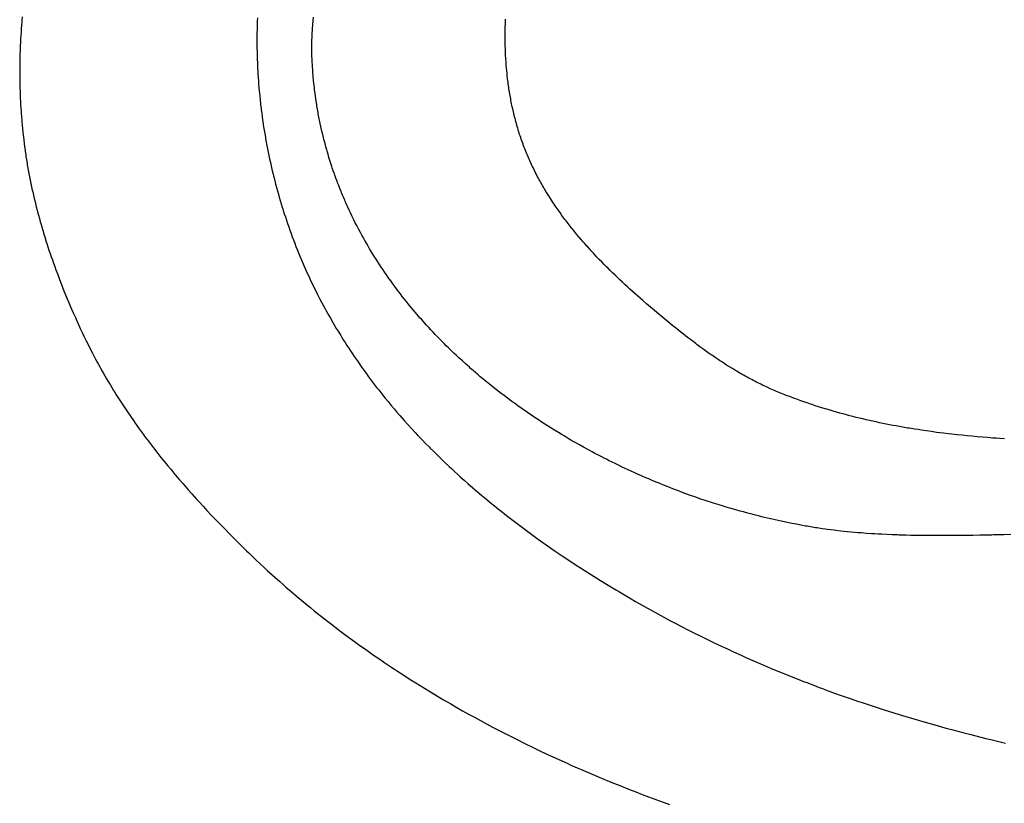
# Model space of a CAD drawing. Header units: inches. Extents: x 0 to 16, y 0 to 10.
# Tile 9 of 25: x 13.456 to 13.703, y 1.424 to 1.62. Entities that reach past the tile are written whole.
import ezdxf

# ---------------------------------------------------------------- set-up
doc = ezdxf.new("R2010")
doc.units = ezdxf.units.IN
doc.header["$LTSCALE"] = 0.935
doc.header["$MEASUREMENT"] = 0
doc.layers.get('0').update_dxf_attribs({"linetype": 'CONTINUOUS'})

msp = doc.modelspace()

# ---------------------------------------------------------------- linework, layer by layer
at = {"color": 2, "linetype": 'CONTINUOUS'}
for p, q in [((13.45685, 1.61887), (13.45679, 1.61801)), ((13.45692, 1.61972), (13.45685, 1.61887)), ((13.45696, 1.62014), (13.45692, 1.61972)), ((13.45703, 1.62099), (13.45696, 1.62014)), ((13.51592, 1.61904), (13.5159, 1.6182)), ((13.51595, 1.61989), (13.51592, 1.61904)), ((13.51598, 1.62074), (13.51595, 1.61989)), ((13.52983, 1.61875), (13.52987, 1.61918)), ((13.52987, 1.61918), (13.52995, 1.62005)), ((13.52995, 1.62005), (13.53003, 1.62092)), ((13.5781, 1.61866), (13.57812, 1.61908)), ((13.57812, 1.61908), (13.57813, 1.61951)), ((13.57813, 1.61951), (13.57815, 1.61994)), ((13.57815, 1.61994), (13.57817, 1.62037)), ((13.45667, 1.61631), (13.45663, 1.61546)), ((13.45673, 1.61716), (13.45667, 1.61631)), ((13.45679, 1.61801), (13.45673, 1.61716)), ((13.51587, 1.61693), (13.51586, 1.61608)), ((13.51589, 1.61777), (13.51587, 1.61693)), ((13.5159, 1.6182), (13.51589, 1.61777)), ((13.52967, 1.61614), (13.52969, 1.61657)), ((13.52969, 1.61657), (13.52972, 1.61701)), ((13.52972, 1.61701), (13.52974, 1.61744)), ((13.52974, 1.61744), (13.52977, 1.61788)), ((13.52977, 1.61788), (13.5298, 1.61831)), ((13.5298, 1.61831), (13.52983, 1.61875)), ((13.57806, 1.61609), (13.57807, 1.61694)), ((13.57807, 1.61694), (13.57808, 1.6178)), ((13.57808, 1.6178), (13.5781, 1.61866)), ((13.45658, 1.61461), (13.45654, 1.61375)), ((13.45663, 1.61546), (13.45658, 1.61461)), ((13.51586, 1.61608), (13.51586, 1.61523)), ((13.51586, 1.61523), (13.51586, 1.61439)), ((13.51586, 1.61439), (13.51586, 1.61396)), ((13.51586, 1.61396), (13.51587, 1.6131)), ((13.52961, 1.61396), (13.52962, 1.6144)), ((13.52961, 1.61353), (13.52961, 1.61396)), ((13.52962, 1.6144), (13.52963, 1.61483)), ((13.52963, 1.61483), (13.52964, 1.61527)), ((13.52964, 1.61527), (13.52966, 1.6157)), ((13.52966, 1.6157), (13.52967, 1.61614)), ((13.57807, 1.61523), (13.57806, 1.61609)), ((13.57807, 1.61481), (13.57807, 1.61523)), ((13.57808, 1.61438), (13.57807, 1.61481)), ((13.5781, 1.61353), (13.57808, 1.61438)), ((13.45646, 1.61162), (13.45645, 1.6112)), ((13.45649, 1.61248), (13.45646, 1.61162)), ((13.45652, 1.61333), (13.45649, 1.61248)), ((13.45654, 1.61375), (13.45652, 1.61333)), ((13.51587, 1.6131), (13.51588, 1.61225)), ((13.51588, 1.61225), (13.5159, 1.61139)), ((13.5159, 1.61139), (13.51591, 1.61096)), ((13.52961, 1.6131), (13.52961, 1.61353)), ((13.52961, 1.61266), (13.52961, 1.6131)), ((13.52962, 1.61223), (13.52961, 1.61266)), ((13.52963, 1.6118), (13.52962, 1.61223)), ((13.52964, 1.61137), (13.52963, 1.6118)), ((13.57811, 1.6131), (13.5781, 1.61353)), ((13.57812, 1.61267), (13.57811, 1.6131)), ((13.57816, 1.61182), (13.57812, 1.61267)), ((13.57818, 1.61139), (13.57816, 1.61182)), ((13.57822, 1.61054), (13.57818, 1.61139)), ((13.45642, 1.6095), (13.4564, 1.60865)), ((13.45643, 1.61035), (13.45642, 1.6095)), ((13.45644, 1.61077), (13.45643, 1.61035)), ((13.45645, 1.6112), (13.45644, 1.61077)), ((13.51591, 1.61096), (13.51594, 1.61011)), ((13.51594, 1.61011), (13.51596, 1.60968)), ((13.51596, 1.60968), (13.51599, 1.60882)), ((13.52965, 1.61093), (13.52964, 1.61137)), ((13.52967, 1.6105), (13.52965, 1.61093)), ((13.52969, 1.61008), (13.52967, 1.6105)), ((13.52971, 1.60967), (13.52969, 1.61008)), ((13.52976, 1.60883), (13.52971, 1.60967)), ((13.57828, 1.60969), (13.57822, 1.61054)), ((13.57831, 1.60927), (13.57828, 1.60969)), ((13.57834, 1.60885), (13.57831, 1.60927)), ((13.4564, 1.60865), (13.4564, 1.6078)), ((13.4564, 1.6078), (13.4564, 1.60737)), ((13.4564, 1.60737), (13.4564, 1.60695)), ((13.4564, 1.60695), (13.4564, 1.60652)), ((13.4564, 1.60652), (13.4564, 1.6061)), ((13.51599, 1.60882), (13.51601, 1.60839)), ((13.51601, 1.60839), (13.51603, 1.60796)), ((13.51603, 1.60796), (13.51606, 1.60754)), ((13.51606, 1.60754), (13.51608, 1.60711)), ((13.51608, 1.60711), (13.5161, 1.60668)), ((13.5161, 1.60668), (13.51616, 1.60582)), ((13.52978, 1.60842), (13.52976, 1.60883)), ((13.52984, 1.60759), (13.52978, 1.60842)), ((13.5299, 1.60676), (13.52984, 1.60759)), ((13.52994, 1.60635), (13.5299, 1.60676)), ((13.57841, 1.608), (13.57834, 1.60885)), ((13.57845, 1.60758), (13.57841, 1.608)), ((13.57854, 1.60673), (13.57845, 1.60758)), ((13.57858, 1.60631), (13.57854, 1.60673)), ((13.4564, 1.6061), (13.45641, 1.60525)), ((13.45641, 1.60525), (13.45642, 1.6044)), ((13.45642, 1.6044), (13.45643, 1.60398)), ((13.45643, 1.60398), (13.45645, 1.60313)), ((13.51616, 1.60582), (13.51622, 1.60496)), ((13.51622, 1.60496), (13.51628, 1.60411)), ((13.51628, 1.60411), (13.51635, 1.60325)), ((13.52997, 1.60594), (13.52994, 1.60635)), ((13.53005, 1.60512), (13.52997, 1.60594)), ((13.53013, 1.6043), (13.53005, 1.60512)), ((13.53018, 1.60389), (13.53013, 1.6043)), ((13.57868, 1.60547), (13.57858, 1.60631)), ((13.57873, 1.60505), (13.57868, 1.60547)), ((13.57879, 1.60463), (13.57873, 1.60505)), ((13.57884, 1.60421), (13.57879, 1.60463)), ((13.57896, 1.60337), (13.57884, 1.60421)), ((13.45645, 1.60313), (13.45648, 1.60229)), ((13.45648, 1.60229), (13.45651, 1.60144)), ((13.51635, 1.60325), (13.51643, 1.60239)), ((13.51643, 1.60239), (13.51647, 1.60197)), ((13.51647, 1.60197), (13.51655, 1.60111)), ((13.53027, 1.60307), (13.53018, 1.60389)), ((13.53032, 1.60267), (13.53027, 1.60307)), ((13.53042, 1.60185), (13.53032, 1.60267)), ((13.53053, 1.60105), (13.53042, 1.60185)), ((13.57902, 1.60295), (13.57896, 1.60337)), ((13.57909, 1.60254), (13.57902, 1.60295)), ((13.57916, 1.60212), (13.57909, 1.60254)), ((13.57923, 1.6017), (13.57916, 1.60212)), ((13.57937, 1.60087), (13.57923, 1.6017)), ((13.45651, 1.60144), (13.45655, 1.6006)), ((13.45655, 1.6006), (13.45659, 1.59975)), ((13.45659, 1.59975), (13.45663, 1.59891)), ((13.51655, 1.60111), (13.51664, 1.60025)), ((13.51664, 1.60025), (13.51669, 1.59983)), ((13.51669, 1.59983), (13.51673, 1.5994)), ((13.51673, 1.5994), (13.51678, 1.59897)), ((13.53059, 1.60064), (13.53053, 1.60105)), ((13.53071, 1.59984), (13.53059, 1.60064)), ((13.53083, 1.59903), (13.53071, 1.59984)), ((13.57945, 1.60046), (13.57937, 1.60087)), ((13.57952, 1.60005), (13.57945, 1.60046)), ((13.57961, 1.59963), (13.57952, 1.60005)), ((13.57969, 1.59922), (13.57961, 1.59963)), ((13.57977, 1.59881), (13.57969, 1.59922)), ((13.45663, 1.59891), (13.45668, 1.59807)), ((13.45668, 1.59807), (13.45674, 1.59723)), ((13.45674, 1.59723), (13.45677, 1.59681)), ((13.45677, 1.59681), (13.45683, 1.59597)), ((13.51678, 1.59897), (13.51689, 1.59811)), ((13.51689, 1.59811), (13.51694, 1.59769)), ((13.51694, 1.59769), (13.51705, 1.59683)), ((13.51705, 1.59683), (13.51716, 1.59598)), ((13.5309, 1.59863), (13.53083, 1.59903)), ((13.53103, 1.59783), (13.5309, 1.59863)), ((13.53117, 1.59704), (13.53103, 1.59783)), ((13.53124, 1.59664), (13.53117, 1.59704)), ((13.53132, 1.59624), (13.53124, 1.59664)), ((13.57986, 1.5984), (13.57977, 1.59881)), ((13.58004, 1.59758), (13.57986, 1.5984)), ((13.58023, 1.59676), (13.58004, 1.59758)), ((13.58033, 1.59636), (13.58023, 1.59676)), ((13.45683, 1.59597), (13.4569, 1.59513)), ((13.4569, 1.59513), (13.45694, 1.59471)), ((13.45694, 1.59471), (13.45701, 1.59387)), ((13.51716, 1.59598), (13.51728, 1.59512)), ((13.51728, 1.59512), (13.51735, 1.5947)), ((13.51735, 1.5947), (13.51754, 1.59342)), ((13.53147, 1.59545), (13.53132, 1.59624)), ((13.53155, 1.59506), (13.53147, 1.59545)), ((13.53171, 1.59427), (13.53155, 1.59506)), ((13.53188, 1.59349), (13.53171, 1.59427)), ((13.58043, 1.59595), (13.58033, 1.59636)), ((13.58054, 1.59554), (13.58043, 1.59595)), ((13.58064, 1.59514), (13.58054, 1.59554)), ((13.58075, 1.59474), (13.58064, 1.59514)), ((13.58097, 1.59393), (13.58075, 1.59474)), ((13.45701, 1.59387), (13.45709, 1.59304)), ((13.45709, 1.59304), (13.45718, 1.5922)), ((13.45718, 1.5922), (13.45727, 1.59137)), ((13.51754, 1.59342), (13.51768, 1.59257)), ((13.51768, 1.59257), (13.51782, 1.59172)), ((13.51782, 1.59172), (13.51796, 1.59087)), ((13.53197, 1.59309), (13.53188, 1.59349)), ((13.53215, 1.59231), (13.53197, 1.59309)), ((13.53233, 1.59153), (13.53215, 1.59231)), ((13.58109, 1.59353), (13.58097, 1.59393)), ((13.58121, 1.59313), (13.58109, 1.59353)), ((13.58133, 1.59273), (13.58121, 1.59313)), ((13.58145, 1.59233), (13.58133, 1.59273)), ((13.58157, 1.59193), (13.58145, 1.59233)), ((13.5817, 1.59154), (13.58157, 1.59193)), ((13.45727, 1.59137), (13.45731, 1.59095)), ((13.45731, 1.59095), (13.45741, 1.59012)), ((13.45741, 1.59012), (13.45751, 1.58929)), ((13.45751, 1.58929), (13.45762, 1.58846)), ((13.51796, 1.59087), (13.51804, 1.59044)), ((13.51804, 1.59044), (13.51819, 1.5896)), ((13.51819, 1.5896), (13.51827, 1.58917)), ((13.51827, 1.58917), (13.51843, 1.58832)), ((13.53252, 1.59076), (13.53233, 1.59153)), ((13.53272, 1.58998), (13.53252, 1.59076)), ((13.53292, 1.58921), (13.53272, 1.58998)), ((13.53313, 1.58845), (13.53292, 1.58921)), ((13.58183, 1.59113), (13.5817, 1.59154)), ((13.58197, 1.59072), (13.58183, 1.59113)), ((13.58211, 1.59031), (13.58197, 1.59072)), ((13.58225, 1.5899), (13.58211, 1.59031)), ((13.5824, 1.5895), (13.58225, 1.5899)), ((13.58255, 1.5891), (13.5824, 1.5895)), ((13.45762, 1.58846), (13.45773, 1.58764)), ((13.45773, 1.58764), (13.45779, 1.58723)), ((13.45779, 1.58723), (13.45791, 1.58639)), ((13.51843, 1.58832), (13.51851, 1.5879)), ((13.51851, 1.5879), (13.51868, 1.58706)), ((13.51868, 1.58706), (13.51886, 1.58621)), ((13.53334, 1.58768), (13.53313, 1.58845)), ((13.53345, 1.5873), (13.53334, 1.58768)), ((13.53367, 1.58654), (13.53345, 1.5873)), ((13.5827, 1.58869), (13.58255, 1.5891)), ((13.58285, 1.58829), (13.5827, 1.58869)), ((13.583, 1.58789), (13.58285, 1.58829)), ((13.58316, 1.5875), (13.583, 1.58789)), ((13.58332, 1.5871), (13.58316, 1.5875)), ((13.58348, 1.5867), (13.58332, 1.5871)), ((13.58365, 1.58631), (13.58348, 1.5867)), ((13.45791, 1.58639), (13.45797, 1.58597)), ((13.45797, 1.58597), (13.45811, 1.58513)), ((13.45811, 1.58513), (13.45824, 1.58429)), ((13.45824, 1.58429), (13.45831, 1.58387)), ((13.51886, 1.58621), (13.51904, 1.58537)), ((13.51904, 1.58537), (13.51922, 1.58453)), ((13.51922, 1.58453), (13.51941, 1.58368)), ((13.5339, 1.58578), (13.53367, 1.58654)), ((13.53414, 1.58502), (13.5339, 1.58578)), ((13.53437, 1.58427), (13.53414, 1.58502)), ((13.53462, 1.58352), (13.53437, 1.58427)), ((13.58382, 1.58592), (13.58365, 1.58631)), ((13.58399, 1.58553), (13.58382, 1.58592)), ((13.58416, 1.58514), (13.58399, 1.58553)), ((13.58433, 1.58475), (13.58416, 1.58514)), ((13.58469, 1.58398), (13.58433, 1.58475)), ((13.45831, 1.58387), (13.45839, 1.58345)), ((13.45839, 1.58345), (13.45854, 1.58261)), ((13.45854, 1.58261), (13.45861, 1.58219)), ((13.45861, 1.58219), (13.45869, 1.58177)), ((13.45869, 1.58177), (13.45885, 1.58093)), ((13.51941, 1.58368), (13.5196, 1.58285)), ((13.5196, 1.58285), (13.5197, 1.58243)), ((13.5197, 1.58243), (13.51991, 1.58159)), ((13.53475, 1.58314), (13.53462, 1.58352)), ((13.535, 1.58239), (13.53475, 1.58314)), ((13.53526, 1.58165), (13.535, 1.58239)), ((13.58487, 1.58359), (13.58469, 1.58398)), ((13.58506, 1.58321), (13.58487, 1.58359)), ((13.58543, 1.58245), (13.58506, 1.58321)), ((13.58562, 1.58207), (13.58543, 1.58245)), ((13.58582, 1.58169), (13.58562, 1.58207)), ((13.45885, 1.58093), (13.45902, 1.58009)), ((13.45902, 1.58009), (13.45911, 1.57967)), ((13.45911, 1.57967), (13.45928, 1.57883)), ((13.51991, 1.58159), (13.52001, 1.58117)), ((13.52001, 1.58117), (13.52022, 1.58033)), ((13.52022, 1.58033), (13.52032, 1.57992)), ((13.52032, 1.57992), (13.52054, 1.57908)), ((13.53539, 1.58128), (13.53526, 1.58165)), ((13.53566, 1.58054), (13.53539, 1.58128)), ((13.53593, 1.5798), (13.53566, 1.58054)), ((13.53607, 1.57943), (13.53593, 1.5798)), ((13.53636, 1.5787), (13.53607, 1.57943)), ((13.58621, 1.58094), (13.58582, 1.58169)), ((13.58641, 1.58056), (13.58621, 1.58094)), ((13.58661, 1.58019), (13.58641, 1.58056)), ((13.58681, 1.57982), (13.58661, 1.58019)), ((13.58702, 1.57945), (13.58681, 1.57982)), ((13.58723, 1.57908), (13.58702, 1.57945)), ((13.45928, 1.57883), (13.45937, 1.57841)), ((13.45937, 1.57841), (13.45955, 1.57757)), ((13.45955, 1.57757), (13.45965, 1.57715)), ((13.45965, 1.57715), (13.45984, 1.57631)), ((13.52054, 1.57908), (13.52076, 1.57825)), ((13.52076, 1.57825), (13.52099, 1.57742)), ((13.52099, 1.57742), (13.52122, 1.57659)), ((13.53664, 1.57797), (13.53636, 1.5787)), ((13.53694, 1.57724), (13.53664, 1.57797)), ((13.53708, 1.57688), (13.53694, 1.57724)), ((13.53739, 1.57615), (13.53708, 1.57688)), ((13.58744, 1.57871), (13.58723, 1.57908)), ((13.58765, 1.57834), (13.58744, 1.57871)), ((13.58787, 1.57798), (13.58765, 1.57834)), ((13.58808, 1.57761), (13.58787, 1.57798)), ((13.5883, 1.57725), (13.58808, 1.57761)), ((13.58852, 1.57689), (13.5883, 1.57725)), ((13.58897, 1.57617), (13.58852, 1.57689)), ((13.45984, 1.57631), (13.46004, 1.57547)), ((13.46004, 1.57547), (13.46024, 1.57463)), ((13.46024, 1.57463), (13.46056, 1.57337)), ((13.52122, 1.57659), (13.52146, 1.57577)), ((13.52146, 1.57577), (13.5217, 1.57494)), ((13.5217, 1.57494), (13.52195, 1.57412)), ((13.53754, 1.57579), (13.53739, 1.57615)), ((13.53785, 1.57507), (13.53754, 1.57579)), ((13.538, 1.57471), (13.53785, 1.57507)), ((13.53816, 1.57435), (13.538, 1.57471)), ((13.58942, 1.57545), (13.58897, 1.57617)), ((13.58965, 1.57509), (13.58942, 1.57545)), ((13.59012, 1.57439), (13.58965, 1.57509)), ((13.59036, 1.57403), (13.59012, 1.57439)), ((13.46056, 1.57337), (13.46077, 1.57253)), ((13.46077, 1.57253), (13.46088, 1.57211)), ((13.46088, 1.57211), (13.46111, 1.57128)), ((13.52195, 1.57412), (13.5222, 1.5733)), ((13.5222, 1.5733), (13.52232, 1.57289)), ((13.52232, 1.57289), (13.52245, 1.57248)), ((13.52245, 1.57248), (13.52271, 1.57166)), ((13.53848, 1.57364), (13.53816, 1.57435)), ((13.53864, 1.57328), (13.53848, 1.57364)), ((13.53897, 1.57257), (13.53864, 1.57328)), ((13.5393, 1.57186), (13.53897, 1.57257)), ((13.59059, 1.57368), (13.59036, 1.57403)), ((13.59107, 1.57298), (13.59059, 1.57368)), ((13.59156, 1.57229), (13.59107, 1.57298)), ((13.59181, 1.57194), (13.59156, 1.57229)), ((13.5923, 1.57125), (13.59181, 1.57194)), ((13.46111, 1.57128), (13.46133, 1.57044)), ((13.46133, 1.57044), (13.46157, 1.56961)), ((13.46157, 1.56961), (13.46169, 1.56919)), ((13.52271, 1.57166), (13.52298, 1.57085)), ((13.52298, 1.57085), (13.52326, 1.57001)), ((13.52326, 1.57001), (13.52354, 1.56918)), ((13.53964, 1.57115), (13.5393, 1.57186)), ((13.53981, 1.5708), (13.53964, 1.57115)), ((13.54016, 1.5701), (13.53981, 1.5708)), ((13.54051, 1.5694), (13.54016, 1.5701)), ((13.59256, 1.57091), (13.5923, 1.57125)), ((13.59306, 1.57023), (13.59256, 1.57091)), ((13.59332, 1.56989), (13.59306, 1.57023)), ((13.59384, 1.56922), (13.59332, 1.56989)), ((13.46169, 1.56919), (13.46193, 1.56836)), ((13.46193, 1.56836), (13.46217, 1.56752)), ((13.46217, 1.56752), (13.46255, 1.56627)), ((13.52354, 1.56918), (13.52382, 1.56836)), ((13.52382, 1.56836), (13.52412, 1.56753)), ((13.52412, 1.56753), (13.52441, 1.56671)), ((13.54087, 1.56871), (13.54051, 1.5694)), ((13.54123, 1.56801), (13.54087, 1.56871)), ((13.54141, 1.56767), (13.54123, 1.56801)), ((13.54178, 1.56698), (13.54141, 1.56767)), ((13.54215, 1.56629), (13.54178, 1.56698)), ((13.5941, 1.56888), (13.59384, 1.56922)), ((13.59463, 1.56821), (13.5941, 1.56888)), ((13.59516, 1.56755), (13.59463, 1.56821)), ((13.5957, 1.56689), (13.59516, 1.56755)), ((13.46255, 1.56627), (13.46268, 1.56586)), ((13.46268, 1.56586), (13.46307, 1.56461)), ((13.46307, 1.56461), (13.4632, 1.5642)), ((13.52441, 1.56671), (13.52471, 1.5659)), ((13.52471, 1.5659), (13.52502, 1.56509)), ((13.52502, 1.56509), (13.52533, 1.56428)), ((13.54253, 1.56561), (13.54215, 1.56629)), ((13.54291, 1.56493), (13.54253, 1.56561)), ((13.5433, 1.56425), (13.54291, 1.56493)), ((13.59597, 1.56656), (13.5957, 1.56689)), ((13.59651, 1.56591), (13.59597, 1.56656)), ((13.59707, 1.56526), (13.59651, 1.56591)), ((13.59762, 1.56461), (13.59707, 1.56526)), ((13.59791, 1.56429), (13.59762, 1.56461)), ((13.4632, 1.5642), (13.46347, 1.56337)), ((13.46347, 1.56337), (13.46374, 1.56255)), ((13.46374, 1.56255), (13.46402, 1.56172)), ((13.52533, 1.56428), (13.52564, 1.56347)), ((13.52564, 1.56347), (13.52596, 1.56267)), ((13.52596, 1.56267), (13.52628, 1.56187)), ((13.5437, 1.56357), (13.5433, 1.56425)), ((13.54409, 1.5629), (13.5437, 1.56357)), ((13.5445, 1.56223), (13.54409, 1.5629)), ((13.5449, 1.56156), (13.5445, 1.56223)), ((13.59847, 1.56365), (13.59791, 1.56429)), ((13.59876, 1.56333), (13.59847, 1.56365)), ((13.59933, 1.5627), (13.59876, 1.56333)), ((13.59962, 1.56239), (13.59933, 1.5627)), ((13.6002, 1.56176), (13.59962, 1.56239)), ((13.46402, 1.56172), (13.4643, 1.5609)), ((13.4643, 1.5609), (13.46459, 1.56008)), ((13.46459, 1.56008), (13.46488, 1.55926)), ((13.52628, 1.56187), (13.52661, 1.56107)), ((13.52661, 1.56107), (13.52694, 1.56028)), ((13.52694, 1.56028), (13.52711, 1.55989)), ((13.52711, 1.55989), (13.52745, 1.5591)), ((13.54532, 1.5609), (13.5449, 1.56156)), ((13.54573, 1.56024), (13.54532, 1.5609)), ((13.54615, 1.55958), (13.54573, 1.56024)), ((13.54658, 1.55892), (13.54615, 1.55958)), ((13.60107, 1.56082), (13.6002, 1.56176)), ((13.60166, 1.56021), (13.60107, 1.56082)), ((13.60226, 1.55959), (13.60166, 1.56021)), ((13.60286, 1.55898), (13.60226, 1.55959)), ((13.46488, 1.55926), (13.46517, 1.55844)), ((13.46517, 1.55844), (13.46547, 1.55762)), ((13.46547, 1.55762), (13.46592, 1.5564)), ((13.52745, 1.5591), (13.52762, 1.55871)), ((13.52762, 1.55871), (13.52796, 1.55792)), ((13.52796, 1.55792), (13.52831, 1.55714)), ((13.52831, 1.55714), (13.52867, 1.55637)), ((13.54701, 1.55827), (13.54658, 1.55892)), ((13.54745, 1.55762), (13.54701, 1.55827)), ((13.54789, 1.55697), (13.54745, 1.55762)), ((13.60346, 1.55837), (13.60286, 1.55898)), ((13.60376, 1.55807), (13.60346, 1.55837)), ((13.60437, 1.55747), (13.60376, 1.55807)), ((13.60498, 1.55687), (13.60437, 1.55747)), ((13.46592, 1.5564), (13.46638, 1.55519)), ((13.46638, 1.55519), (13.46685, 1.55397)), ((13.52867, 1.55637), (13.52902, 1.55559)), ((13.52902, 1.55559), (13.52921, 1.55521)), ((13.52921, 1.55521), (13.52957, 1.55444)), ((13.54833, 1.55633), (13.54789, 1.55697)), ((13.54878, 1.55569), (13.54833, 1.55633)), ((13.54901, 1.55537), (13.54878, 1.55569)), ((13.54946, 1.55473), (13.54901, 1.55537)), ((13.54992, 1.55409), (13.54946, 1.55473)), ((13.6056, 1.55628), (13.60498, 1.55687)), ((13.60621, 1.55568), (13.6056, 1.55628)), ((13.60652, 1.55539), (13.60621, 1.55568)), ((13.60684, 1.5551), (13.60652, 1.55539)), ((13.60746, 1.55451), (13.60684, 1.5551)), ((13.46685, 1.55397), (13.46733, 1.55277)), ((13.46733, 1.55277), (13.46765, 1.55196)), ((13.52957, 1.55444), (13.52994, 1.55367)), ((13.52994, 1.55367), (13.53031, 1.55291)), ((13.53031, 1.55291), (13.53069, 1.55215)), ((13.53069, 1.55215), (13.53107, 1.5514)), ((13.55038, 1.55346), (13.54992, 1.55409)), ((13.55109, 1.55252), (13.55038, 1.55346)), ((13.55133, 1.55221), (13.55109, 1.55252)), ((13.5518, 1.55158), (13.55133, 1.55221)), ((13.60809, 1.55393), (13.60746, 1.55451)), ((13.60871, 1.55335), (13.60809, 1.55393)), ((13.60935, 1.55278), (13.60871, 1.55335)), ((13.60998, 1.55221), (13.60935, 1.55278)), ((13.61061, 1.55164), (13.60998, 1.55221)), ((13.46765, 1.55196), (13.46831, 1.55037)), ((13.46831, 1.55037), (13.46864, 1.54957)), ((13.53107, 1.5514), (13.53165, 1.55027)), ((13.53165, 1.55027), (13.53204, 1.54952)), ((13.55228, 1.55096), (13.5518, 1.55158)), ((13.55277, 1.55035), (13.55228, 1.55096)), ((13.55326, 1.54973), (13.55277, 1.55035)), ((13.55375, 1.54912), (13.55326, 1.54973)), ((13.61125, 1.55107), (13.61061, 1.55164)), ((13.61189, 1.55051), (13.61125, 1.55107)), ((13.61253, 1.54995), (13.61189, 1.55051)), ((13.6135, 1.54911), (13.61253, 1.54995)), ((13.46864, 1.54957), (13.46915, 1.54838)), ((13.46915, 1.54838), (13.46949, 1.54759)), ((13.46949, 1.54759), (13.46983, 1.54681)), ((13.53204, 1.54952), (13.53244, 1.54878)), ((13.53244, 1.54878), (13.53284, 1.54804)), ((13.53284, 1.54804), (13.53324, 1.5473)), ((13.53324, 1.5473), (13.53386, 1.5462)), ((13.5545, 1.54821), (13.55375, 1.54912)), ((13.555, 1.5476), (13.5545, 1.54821)), ((13.55551, 1.547), (13.555, 1.5476)), ((13.61446, 1.54829), (13.6135, 1.54911)), ((13.61543, 1.54747), (13.61446, 1.54829)), ((13.61608, 1.54692), (13.61543, 1.54747)), ((13.46983, 1.54681), (13.47035, 1.54563)), ((13.47035, 1.54563), (13.4707, 1.54485)), ((13.4707, 1.54485), (13.47141, 1.5433)), ((13.53386, 1.5462), (13.53427, 1.54547)), ((13.53427, 1.54547), (13.5349, 1.54438)), ((13.55602, 1.5464), (13.55551, 1.547)), ((13.55628, 1.54611), (13.55602, 1.5464)), ((13.5568, 1.54551), (13.55628, 1.54611)), ((13.55706, 1.54522), (13.5568, 1.54551)), ((13.55758, 1.54463), (13.55706, 1.54522)), ((13.61706, 1.5461), (13.61608, 1.54692)), ((13.61806, 1.54527), (13.61706, 1.5461)), ((13.61907, 1.54444), (13.61806, 1.54527)), ((13.47141, 1.5433), (13.47159, 1.54292)), ((13.47159, 1.54292), (13.47213, 1.54177)), ((13.5349, 1.54438), (13.53532, 1.54366)), ((13.53532, 1.54366), (13.53575, 1.54294)), ((13.53575, 1.54294), (13.53618, 1.54222)), ((13.55785, 1.54433), (13.55758, 1.54463)), ((13.55838, 1.54375), (13.55785, 1.54433)), ((13.55891, 1.54316), (13.55838, 1.54375)), ((13.55945, 1.54258), (13.55891, 1.54316)), ((13.55999, 1.54201), (13.55945, 1.54258)), ((13.62008, 1.54362), (13.61907, 1.54444)), ((13.62109, 1.54281), (13.62008, 1.54362)), ((13.6221, 1.542), (13.62109, 1.54281)), ((13.47213, 1.54177), (13.4725, 1.541)), ((13.4725, 1.541), (13.47305, 1.53985)), ((13.47305, 1.53985), (13.47344, 1.53907)), ((13.53618, 1.54222), (13.53684, 1.54115)), ((13.53684, 1.54115), (13.53706, 1.5408)), ((13.53706, 1.5408), (13.5375, 1.54009)), ((13.5375, 1.54009), (13.53795, 1.53938)), ((13.56053, 1.54143), (13.55999, 1.54201)), ((13.56135, 1.54058), (13.56053, 1.54143)), ((13.56219, 1.53973), (13.56135, 1.54058)), ((13.62278, 1.54147), (13.6221, 1.542)), ((13.6238, 1.54068), (13.62278, 1.54147)), ((13.62448, 1.54015), (13.6238, 1.54068)), ((13.62516, 1.53963), (13.62448, 1.54015)), ((13.47344, 1.53907), (13.47363, 1.53868)), ((13.47363, 1.53868), (13.47402, 1.53791)), ((13.47402, 1.53791), (13.47422, 1.53752)), ((13.47422, 1.53752), (13.47461, 1.53676)), ((13.53795, 1.53938), (13.5384, 1.53868)), ((13.5384, 1.53868), (13.53886, 1.53798)), ((13.53886, 1.53798), (13.53931, 1.53729)), ((13.56274, 1.53917), (13.56219, 1.53973)), ((13.56331, 1.53861), (13.56274, 1.53917)), ((13.56387, 1.53805), (13.56331, 1.53861)), ((13.56444, 1.5375), (13.56387, 1.53805)), ((13.56473, 1.53723), (13.56444, 1.5375)), ((13.62585, 1.53912), (13.62516, 1.53963)), ((13.62619, 1.53886), (13.62585, 1.53912)), ((13.62688, 1.53835), (13.62619, 1.53886)), ((13.62757, 1.53785), (13.62688, 1.53835)), ((13.62827, 1.53735), (13.62757, 1.53785)), ((13.62896, 1.53685), (13.62827, 1.53735)), ((13.47461, 1.53676), (13.47481, 1.53637)), ((13.47481, 1.53637), (13.47522, 1.53561)), ((13.47522, 1.53561), (13.47542, 1.53523)), ((13.47542, 1.53523), (13.47583, 1.53447)), ((13.53931, 1.53729), (13.53978, 1.5366)), ((13.53978, 1.5366), (13.54024, 1.53591)), ((13.54024, 1.53591), (13.54071, 1.53522)), ((13.54071, 1.53522), (13.54119, 1.53453)), ((13.5653, 1.53668), (13.56473, 1.53723)), ((13.56588, 1.53613), (13.5653, 1.53668)), ((13.56646, 1.53559), (13.56588, 1.53613)), ((13.56734, 1.53478), (13.56646, 1.53559)), ((13.62966, 1.53636), (13.62896, 1.53685)), ((13.63002, 1.53612), (13.62966, 1.53636)), ((13.63072, 1.53564), (13.63002, 1.53612)), ((13.63143, 1.53516), (13.63072, 1.53564)), ((13.63178, 1.53492), (13.63143, 1.53516)), ((13.6325, 1.53446), (13.63178, 1.53492)), ((13.47583, 1.53447), (13.47604, 1.53409)), ((13.47604, 1.53409), (13.47645, 1.53334)), ((13.47645, 1.53334), (13.47666, 1.53296)), ((13.47666, 1.53296), (13.47708, 1.53221)), ((13.54119, 1.53453), (13.5419, 1.53351)), ((13.5419, 1.53351), (13.54263, 1.5325)), ((13.54263, 1.5325), (13.54336, 1.53149)), ((13.56793, 1.53425), (13.56734, 1.53478)), ((13.56852, 1.53371), (13.56793, 1.53425)), ((13.56912, 1.53319), (13.56852, 1.53371)), ((13.56942, 1.53292), (13.56912, 1.53319)), ((13.57002, 1.5324), (13.56942, 1.53292)), ((13.63321, 1.53399), (13.6325, 1.53446)), ((13.63357, 1.53376), (13.63321, 1.53399)), ((13.6343, 1.53331), (13.63357, 1.53376)), ((13.63502, 1.53286), (13.6343, 1.53331)), ((13.63576, 1.53242), (13.63502, 1.53286)), ((13.63612, 1.5322), (13.63576, 1.53242)), ((13.47708, 1.53221), (13.4773, 1.53183)), ((13.4773, 1.53183), (13.47773, 1.53109)), ((13.47773, 1.53109), (13.47816, 1.53035)), ((13.47816, 1.53035), (13.4786, 1.52961)), ((13.54336, 1.53149), (13.54385, 1.53083)), ((13.54385, 1.53083), (13.54435, 1.53016)), ((13.54435, 1.53016), (13.54485, 1.5295)), ((13.57062, 1.53188), (13.57002, 1.5324)), ((13.57123, 1.53136), (13.57062, 1.53188)), ((13.57184, 1.53084), (13.57123, 1.53136)), ((13.57246, 1.53033), (13.57184, 1.53084)), ((13.57307, 1.52982), (13.57246, 1.53033)), ((13.63649, 1.53198), (13.63612, 1.5322)), ((13.63686, 1.53177), (13.63649, 1.53198)), ((13.63723, 1.53155), (13.63686, 1.53177)), ((13.6376, 1.53134), (13.63723, 1.53155)), ((13.63798, 1.53113), (13.6376, 1.53134)), ((13.63835, 1.53092), (13.63798, 1.53113)), ((13.63873, 1.53072), (13.63835, 1.53092)), ((13.6391, 1.53051), (13.63873, 1.53072)), ((13.63948, 1.53031), (13.6391, 1.53051)), ((13.63986, 1.53011), (13.63948, 1.53031)), ((13.64024, 1.52991), (13.63986, 1.53011)), ((13.4786, 1.52961), (13.47904, 1.52887)), ((13.47904, 1.52887), (13.47948, 1.52813)), ((13.47948, 1.52813), (13.47993, 1.5274)), ((13.54485, 1.5295), (13.54535, 1.52884)), ((13.54535, 1.52884), (13.54586, 1.52818)), ((13.54586, 1.52818), (13.54637, 1.52753)), ((13.54637, 1.52753), (13.54688, 1.52688)), ((13.57369, 1.52932), (13.57307, 1.52982)), ((13.57431, 1.52881), (13.57369, 1.52932)), ((13.57494, 1.52831), (13.57431, 1.52881)), ((13.57557, 1.52782), (13.57494, 1.52831)), ((13.5762, 1.52732), (13.57557, 1.52782)), ((13.64062, 1.52971), (13.64024, 1.52991)), ((13.641, 1.52951), (13.64062, 1.52971)), ((13.64139, 1.52932), (13.641, 1.52951)), ((13.64216, 1.52894), (13.64139, 1.52932)), ((13.64255, 1.52875), (13.64216, 1.52894)), ((13.64333, 1.52838), (13.64255, 1.52875)), ((13.64372, 1.52819), (13.64333, 1.52838)), ((13.64451, 1.52783), (13.64372, 1.52819)), ((13.64491, 1.52766), (13.64451, 1.52783)), ((13.64571, 1.52731), (13.64491, 1.52766)), ((13.47993, 1.5274), (13.48016, 1.52704)), ((13.48016, 1.52704), (13.48061, 1.52631)), ((13.48061, 1.52631), (13.48107, 1.52559)), ((13.48107, 1.52559), (13.48177, 1.52451)), ((13.54688, 1.52688), (13.54766, 1.52591)), ((13.54766, 1.52591), (13.54792, 1.52558)), ((13.54792, 1.52558), (13.54871, 1.52462)), ((13.57715, 1.52659), (13.5762, 1.52732)), ((13.57747, 1.52635), (13.57715, 1.52659)), ((13.57811, 1.52586), (13.57747, 1.52635)), ((13.57907, 1.52514), (13.57811, 1.52586)), ((13.57972, 1.52466), (13.57907, 1.52514)), ((13.64611, 1.52714), (13.64571, 1.52731)), ((13.64652, 1.52697), (13.64611, 1.52714)), ((13.64692, 1.5268), (13.64652, 1.52697)), ((13.64773, 1.52648), (13.64692, 1.5268)), ((13.64813, 1.52632), (13.64773, 1.52648)), ((13.64853, 1.52617), (13.64813, 1.52632)), ((13.64933, 1.52586), (13.64853, 1.52617)), ((13.65014, 1.52555), (13.64933, 1.52586)), ((13.65094, 1.52526), (13.65014, 1.52555)), ((13.65175, 1.52496), (13.65094, 1.52526)), ((13.48177, 1.52451), (13.48224, 1.52379)), ((13.48224, 1.52379), (13.48271, 1.52307)), ((13.48271, 1.52307), (13.48342, 1.52201)), ((13.54871, 1.52462), (13.5495, 1.52367)), ((13.5495, 1.52367), (13.55031, 1.52271)), ((13.55031, 1.52271), (13.55084, 1.52208)), ((13.5807, 1.52395), (13.57972, 1.52466)), ((13.58135, 1.52349), (13.5807, 1.52395)), ((13.582, 1.52302), (13.58135, 1.52349)), ((13.58266, 1.52256), (13.582, 1.52302)), ((13.58332, 1.5221), (13.58266, 1.52256)), ((13.65215, 1.52482), (13.65175, 1.52496)), ((13.65296, 1.52453), (13.65215, 1.52482)), ((13.65377, 1.52426), (13.65296, 1.52453)), ((13.65458, 1.52398), (13.65377, 1.52426)), ((13.65499, 1.52385), (13.65458, 1.52398)), ((13.6558, 1.52358), (13.65499, 1.52385)), ((13.65662, 1.52332), (13.6558, 1.52358)), ((13.65743, 1.52306), (13.65662, 1.52332)), ((13.65825, 1.52281), (13.65743, 1.52306)), ((13.65866, 1.52269), (13.65825, 1.52281)), ((13.65948, 1.52244), (13.65866, 1.52269)), ((13.48342, 1.52201), (13.48415, 1.52094)), ((13.48415, 1.52094), (13.48488, 1.51989)), ((13.55084, 1.52208), (13.55166, 1.52114)), ((13.55166, 1.52114), (13.55275, 1.5199)), ((13.58399, 1.52164), (13.58332, 1.5221)), ((13.58465, 1.52119), (13.58399, 1.52164)), ((13.58532, 1.52074), (13.58465, 1.52119)), ((13.58599, 1.52029), (13.58532, 1.52074)), ((13.58666, 1.51985), (13.58599, 1.52029)), ((13.66029, 1.5222), (13.65948, 1.52244)), ((13.66112, 1.52197), (13.66029, 1.5222)), ((13.66194, 1.52174), (13.66112, 1.52197)), ((13.66276, 1.52151), (13.66194, 1.52174)), ((13.66359, 1.52129), (13.66276, 1.52151)), ((13.66441, 1.52107), (13.66359, 1.52129)), ((13.66524, 1.52086), (13.66441, 1.52107)), ((13.66606, 1.52066), (13.66524, 1.52086)), ((13.66689, 1.52045), (13.66606, 1.52066)), ((13.66772, 1.52026), (13.66689, 1.52045)), ((13.66855, 1.52006), (13.66772, 1.52026)), ((13.48488, 1.51989), (13.48537, 1.51919)), ((13.48537, 1.51919), (13.48562, 1.51884)), ((13.48562, 1.51884), (13.48636, 1.5178)), ((13.48636, 1.5178), (13.48687, 1.5171)), ((13.55275, 1.5199), (13.55358, 1.51897)), ((13.55358, 1.51897), (13.5547, 1.51775)), ((13.5547, 1.51775), (13.55555, 1.51684)), ((13.58734, 1.51941), (13.58666, 1.51985)), ((13.58802, 1.51897), (13.58734, 1.51941)), ((13.5887, 1.51854), (13.58802, 1.51897)), ((13.58938, 1.51811), (13.5887, 1.51854)), ((13.59041, 1.51747), (13.58938, 1.51811)), ((13.66939, 1.51987), (13.66855, 1.52006)), ((13.67022, 1.51969), (13.66939, 1.51987)), ((13.67105, 1.51951), (13.67022, 1.51969)), ((13.67189, 1.51933), (13.67105, 1.51951)), ((13.67272, 1.51916), (13.67189, 1.51933)), ((13.67356, 1.51899), (13.67272, 1.51916)), ((13.67398, 1.5189), (13.67356, 1.51899)), ((13.67523, 1.51866), (13.67398, 1.5189)), ((13.67607, 1.51851), (13.67523, 1.51866)), ((13.67691, 1.51835), (13.67607, 1.51851)), ((13.67775, 1.5182), (13.67691, 1.51835)), ((13.67901, 1.51799), (13.67775, 1.5182)), ((13.67943, 1.51792), (13.67901, 1.51799)), ((13.6807, 1.51771), (13.67943, 1.51792)), ((13.68154, 1.51758), (13.6807, 1.51771)), ((13.48687, 1.5171), (13.48737, 1.51641)), ((13.48737, 1.51641), (13.48788, 1.51572)), ((13.48788, 1.51572), (13.48865, 1.5147)), ((13.55555, 1.51684), (13.55612, 1.51623)), ((13.55612, 1.51623), (13.55669, 1.51563)), ((13.55669, 1.51563), (13.55726, 1.51503)), ((13.59144, 1.51683), (13.59041, 1.51747)), ((13.59213, 1.51641), (13.59144, 1.51683)), ((13.59282, 1.516), (13.59213, 1.51641)), ((13.59386, 1.51538), (13.59282, 1.516)), ((13.59456, 1.51498), (13.59386, 1.51538)), ((13.68239, 1.51745), (13.68154, 1.51758)), ((13.68365, 1.51726), (13.68239, 1.51745)), ((13.68492, 1.51708), (13.68365, 1.51726)), ((13.68619, 1.51691), (13.68492, 1.51708)), ((13.68704, 1.5168), (13.68619, 1.51691)), ((13.68789, 1.51669), (13.68704, 1.5168)), ((13.68916, 1.51654), (13.68789, 1.51669)), ((13.69001, 1.51644), (13.68916, 1.51654)), ((13.69129, 1.5163), (13.69001, 1.51644)), ((13.69257, 1.51616), (13.69129, 1.5163)), ((13.69384, 1.51603), (13.69257, 1.51616)), ((13.69512, 1.51591), (13.69384, 1.51603)), ((13.6964, 1.51579), (13.69512, 1.51591)), ((13.69768, 1.51568), (13.6964, 1.51579)), ((13.69897, 1.51558), (13.69768, 1.51568)), ((13.70025, 1.51548), (13.69897, 1.51558)), ((13.7011, 1.51541), (13.70025, 1.51548)), ((13.70196, 1.51535), (13.7011, 1.51541)), ((13.70324, 1.51527), (13.70196, 1.51535)), ((13.48865, 1.5147), (13.48917, 1.51402)), ((13.48917, 1.51402), (13.49021, 1.51266)), ((13.55726, 1.51503), (13.55813, 1.51414)), ((13.55813, 1.51414), (13.559, 1.51325)), ((13.559, 1.51325), (13.55929, 1.51295)), ((13.55929, 1.51295), (13.56017, 1.51207)), ((13.59526, 1.51457), (13.59456, 1.51498)), ((13.59596, 1.51417), (13.59526, 1.51457)), ((13.59667, 1.51378), (13.59596, 1.51417)), ((13.59773, 1.51319), (13.59667, 1.51378)), ((13.59879, 1.5126), (13.59773, 1.51319)), ((13.49021, 1.51266), (13.49074, 1.51198)), ((13.49074, 1.51198), (13.4918, 1.51064)), ((13.4918, 1.51064), (13.49234, 1.50997)), ((13.56017, 1.51207), (13.56076, 1.51149)), ((13.56076, 1.51149), (13.56136, 1.51091)), ((13.56136, 1.51091), (13.56196, 1.51033)), ((13.56196, 1.51033), (13.56286, 1.50946)), ((13.59986, 1.51203), (13.59879, 1.5126)), ((13.60057, 1.51165), (13.59986, 1.51203)), ((13.60128, 1.51127), (13.60057, 1.51165)), ((13.602, 1.5109), (13.60128, 1.51127)), ((13.60308, 1.51035), (13.602, 1.5109)), ((13.60344, 1.51017), (13.60308, 1.51035)), ((13.49234, 1.50997), (13.49342, 1.50864)), ((13.49342, 1.50864), (13.49424, 1.50765)), ((13.56286, 1.50946), (13.56407, 1.50832)), ((13.56407, 1.50832), (13.56467, 1.50775)), ((13.56467, 1.50775), (13.56529, 1.50719)), ((13.60416, 1.5098), (13.60344, 1.51017)), ((13.60489, 1.50944), (13.60416, 1.5098)), ((13.60561, 1.50909), (13.60489, 1.50944)), ((13.60634, 1.50873), (13.60561, 1.50909)), ((13.60743, 1.50821), (13.60634, 1.50873)), ((13.60816, 1.50787), (13.60743, 1.50821)), ((13.60889, 1.50752), (13.60816, 1.50787)), ((13.49424, 1.50765), (13.49478, 1.507)), ((13.49478, 1.507), (13.49506, 1.50667)), ((13.49506, 1.50667), (13.49589, 1.50569)), ((13.49589, 1.50569), (13.49645, 1.50503)), ((13.56529, 1.50719), (13.56621, 1.50634)), ((13.56621, 1.50634), (13.56683, 1.50578)), ((13.56683, 1.50578), (13.56776, 1.50495)), ((13.60999, 1.50702), (13.60889, 1.50752)), ((13.61036, 1.50685), (13.60999, 1.50702)), ((13.61109, 1.50652), (13.61036, 1.50685)), ((13.6122, 1.50603), (13.61109, 1.50652)), ((13.6133, 1.50555), (13.6122, 1.50603)), ((13.61404, 1.50523), (13.6133, 1.50555)), ((13.49645, 1.50503), (13.49729, 1.50406)), ((13.49729, 1.50406), (13.49785, 1.50341)), ((13.49785, 1.50341), (13.4987, 1.50245)), ((13.56776, 1.50495), (13.5687, 1.50412)), ((13.5687, 1.50412), (13.56996, 1.50302)), ((13.56996, 1.50302), (13.57059, 1.50248)), ((13.61478, 1.50491), (13.61404, 1.50523)), ((13.6159, 1.50445), (13.61478, 1.50491)), ((13.61664, 1.50414), (13.6159, 1.50445)), ((13.61776, 1.50369), (13.61664, 1.50414)), ((13.61888, 1.50324), (13.61776, 1.50369)), ((13.61963, 1.50295), (13.61888, 1.50324)), ((13.62075, 1.50252), (13.61963, 1.50295)), ((13.4987, 1.50245), (13.49955, 1.50148)), ((13.49955, 1.50148), (13.5007, 1.50021)), ((13.57059, 1.50248), (13.57122, 1.50193)), ((13.57122, 1.50193), (13.57218, 1.50112)), ((13.57218, 1.50112), (13.57347, 1.50005)), ((13.6215, 1.50224), (13.62075, 1.50252)), ((13.62225, 1.50196), (13.6215, 1.50224)), ((13.62338, 1.50154), (13.62225, 1.50196)), ((13.6245, 1.50113), (13.62338, 1.50154)), ((13.62563, 1.50073), (13.6245, 1.50113)), ((13.62714, 1.50021), (13.62563, 1.50073)), ((13.5007, 1.50021), (13.50128, 1.49957)), ((13.50128, 1.49957), (13.50244, 1.49831)), ((13.50244, 1.49831), (13.50332, 1.49737)), ((13.57347, 1.50005), (13.57476, 1.49899)), ((13.57476, 1.49899), (13.57541, 1.49846)), ((13.57541, 1.49846), (13.5764, 1.49768)), ((13.6279, 1.49996), (13.62714, 1.50021)), ((13.62866, 1.49971), (13.6279, 1.49996)), ((13.62979, 1.49934), (13.62866, 1.49971)), ((13.63055, 1.4991), (13.62979, 1.49934)), ((13.63168, 1.49874), (13.63055, 1.4991)), ((13.63282, 1.49839), (13.63168, 1.49874)), ((13.6332, 1.49827), (13.63282, 1.49839)), ((13.63434, 1.49793), (13.6332, 1.49827)), ((13.63586, 1.49749), (13.63434, 1.49793)), ((13.50332, 1.49737), (13.5045, 1.49611)), ((13.5045, 1.49611), (13.50539, 1.49518)), ((13.5764, 1.49768), (13.57738, 1.4969)), ((13.57738, 1.4969), (13.57837, 1.49612)), ((13.57837, 1.49612), (13.57937, 1.49535)), ((13.637, 1.49717), (13.63586, 1.49749)), ((13.63776, 1.49696), (13.637, 1.49717)), ((13.6389, 1.49666), (13.63776, 1.49696)), ((13.63966, 1.49646), (13.6389, 1.49666)), ((13.6408, 1.49616), (13.63966, 1.49646)), ((13.64156, 1.49597), (13.6408, 1.49616)), ((13.64232, 1.49578), (13.64156, 1.49597)), ((13.64308, 1.4956), (13.64232, 1.49578)), ((13.64384, 1.49541), (13.64308, 1.4956)), ((13.64497, 1.49515), (13.64384, 1.49541)), ((13.50539, 1.49518), (13.50688, 1.49363)), ((13.50688, 1.49363), (13.50778, 1.4927)), ((13.57937, 1.49535), (13.5807, 1.49433)), ((13.5807, 1.49433), (13.58205, 1.49331)), ((13.58205, 1.49331), (13.58374, 1.49206)), ((13.64573, 1.49498), (13.64497, 1.49515)), ((13.64649, 1.49481), (13.64573, 1.49498)), ((13.64725, 1.49464), (13.64649, 1.49481)), ((13.64839, 1.4944), (13.64725, 1.49464)), ((13.64915, 1.49425), (13.64839, 1.4944)), ((13.64991, 1.49409), (13.64915, 1.49425)), ((13.65104, 1.49387), (13.64991, 1.49409)), ((13.65142, 1.4938), (13.65104, 1.49387)), ((13.65256, 1.49359), (13.65142, 1.4938)), ((13.65335, 1.49345), (13.65256, 1.49359)), ((13.65377, 1.49337), (13.65335, 1.49345)), ((13.65461, 1.49323), (13.65377, 1.49337)), ((13.65503, 1.49316), (13.65461, 1.49323)), ((13.65587, 1.49303), (13.65503, 1.49316)), ((13.65629, 1.49296), (13.65587, 1.49303)), ((13.65713, 1.49284), (13.65629, 1.49296)), ((13.50778, 1.4927), (13.50899, 1.49148)), ((13.50899, 1.49148), (13.51173, 1.48874)), ((13.58374, 1.49206), (13.5851, 1.49107)), ((13.5851, 1.49107), (13.58612, 1.49033)), ((13.65755, 1.49277), (13.65713, 1.49284)), ((13.65839, 1.49266), (13.65755, 1.49277)), ((13.65881, 1.4926), (13.65839, 1.49266)), ((13.65966, 1.49249), (13.65881, 1.4926)), ((13.6605, 1.49238), (13.65966, 1.49249)), ((13.66093, 1.49233), (13.6605, 1.49238)), ((13.6622, 1.49219), (13.66093, 1.49233)), ((13.66305, 1.49209), (13.6622, 1.49219)), ((13.6639, 1.49201), (13.66305, 1.49209)), ((13.66475, 1.49192), (13.6639, 1.49201)), ((13.6656, 1.49185), (13.66475, 1.49192)), ((13.66645, 1.49177), (13.6656, 1.49185)), ((13.66731, 1.4917), (13.66645, 1.49177)), ((13.66859, 1.49161), (13.66731, 1.4917)), ((13.66987, 1.49152), (13.66859, 1.49161)), ((13.67073, 1.49146), (13.66987, 1.49152)), ((13.67158, 1.49141), (13.67073, 1.49146)), ((13.67244, 1.49137), (13.67158, 1.49141)), ((13.67373, 1.4913), (13.67244, 1.49137)), ((13.67502, 1.49125), (13.67373, 1.4913)), ((13.67631, 1.4912), (13.67502, 1.49125)), ((13.67674, 1.49118), (13.67631, 1.4912)), ((13.67846, 1.49113), (13.67674, 1.49118)), ((13.67976, 1.4911), (13.67846, 1.49113)), ((13.68062, 1.49108), (13.67976, 1.4911)), ((13.68191, 1.49106), (13.68062, 1.49108)), ((13.68321, 1.49105), (13.68191, 1.49106)), ((13.68494, 1.49103), (13.68321, 1.49105)), ((13.6858, 1.49103), (13.68494, 1.49103)), ((13.68753, 1.49103), (13.6858, 1.49103)), ((13.68883, 1.49103), (13.68753, 1.49103)), ((13.69099, 1.49105), (13.68883, 1.49103)), ((13.69229, 1.49106), (13.69099, 1.49105)), ((13.69272, 1.49107), (13.69229, 1.49106)), ((13.69315, 1.49107), (13.69272, 1.49107)), ((13.69358, 1.49108), (13.69315, 1.49107)), ((13.69531, 1.4911), (13.69358, 1.49108)), ((13.69704, 1.49113), (13.69531, 1.4911)), ((13.69963, 1.49119), (13.69704, 1.49113)), ((13.70006, 1.49119), (13.69963, 1.49119)), ((13.70049, 1.4912), (13.70006, 1.49119)), ((13.70136, 1.49122), (13.70049, 1.4912)), ((13.70179, 1.49123), (13.70136, 1.49122)), ((13.70308, 1.49126), (13.70179, 1.49123)), ((13.7048, 1.4913), (13.70308, 1.49126)), ((13.51173, 1.48874), (13.51204, 1.48843)), ((13.51204, 1.48843), (13.51327, 1.48723)), ((13.58612, 1.49033), (13.59062, 1.48718)), ((13.51327, 1.48723), (13.51387, 1.48664)), ((13.51387, 1.48664), (13.51478, 1.48577)), ((13.51478, 1.48577), (13.51569, 1.48491)), ((13.59062, 1.48718), (13.59237, 1.48599)), ((13.59237, 1.48599), (13.59377, 1.48505)), ((13.51569, 1.48491), (13.5166, 1.48405)), ((13.5166, 1.48405), (13.51783, 1.4829)), ((13.59377, 1.48505), (13.5959, 1.48365)), ((13.5959, 1.48365), (13.59696, 1.48296)), ((13.51783, 1.4829), (13.51844, 1.48234)), ((13.51844, 1.48234), (13.51968, 1.48121)), ((13.51968, 1.48121), (13.5203, 1.48065)), ((13.5203, 1.48065), (13.52156, 1.47953)), ((13.59696, 1.48296), (13.59875, 1.48182)), ((13.59875, 1.48182), (13.60199, 1.47979)), ((13.52156, 1.47953), (13.5225, 1.4787)), ((13.5225, 1.4787), (13.52313, 1.47815)), ((13.52313, 1.47815), (13.5244, 1.47705)), ((13.60199, 1.47979), (13.60343, 1.4789)), ((13.60343, 1.4789), (13.60598, 1.47736)), ((13.5244, 1.47705), (13.52568, 1.47597)), ((13.52568, 1.47597), (13.52762, 1.47435)), ((13.60598, 1.47736), (13.60671, 1.47693)), ((13.60671, 1.47693), (13.60965, 1.4752)), ((13.52762, 1.47435), (13.52859, 1.47355)), ((13.52859, 1.47355), (13.52924, 1.47302)), ((13.60965, 1.4752), (13.61075, 1.47457)), ((13.61075, 1.47457), (13.61372, 1.47288)), ((13.52924, 1.47302), (13.53022, 1.47223)), ((13.53022, 1.47223), (13.53352, 1.46962)), ((13.61372, 1.47288), (13.61483, 1.47226)), ((13.61483, 1.47226), (13.61632, 1.47144)), ((13.61632, 1.47144), (13.61707, 1.47103)), ((13.61707, 1.47103), (13.61857, 1.47022)), ((13.53352, 1.46962), (13.53486, 1.46859)), ((13.53486, 1.46859), (13.5362, 1.46757)), ((13.61857, 1.47022), (13.61932, 1.46982)), ((13.61932, 1.46982), (13.62082, 1.46903)), ((13.62082, 1.46903), (13.62384, 1.46747)), ((13.5362, 1.46757), (13.53721, 1.46681)), ((13.53721, 1.46681), (13.53823, 1.46605)), ((13.53823, 1.46605), (13.54027, 1.46455)), ((13.62384, 1.46747), (13.62535, 1.4667)), ((13.62535, 1.4667), (13.62725, 1.46576)), ((13.54027, 1.46455), (13.54129, 1.46381)), ((13.54129, 1.46381), (13.54336, 1.46234)), ((13.62725, 1.46576), (13.6303, 1.46427)), ((13.6303, 1.46427), (13.63183, 1.46355)), ((13.63183, 1.46355), (13.63375, 1.46265)), ((13.54336, 1.46234), (13.54509, 1.46113)), ((13.54509, 1.46113), (13.54614, 1.46041)), ((13.63375, 1.46265), (13.63529, 1.46194)), ((13.63529, 1.46194), (13.63722, 1.46106)), ((13.63722, 1.46106), (13.63838, 1.46054)), ((13.54614, 1.46041), (13.54754, 1.45946)), ((13.54754, 1.45946), (13.54789, 1.45922)), ((13.54789, 1.45922), (13.54965, 1.45804)), ((13.63838, 1.46054), (13.63954, 1.46003)), ((13.63954, 1.46003), (13.64071, 1.45952)), ((13.64071, 1.45952), (13.64187, 1.45902)), ((13.64187, 1.45902), (13.64304, 1.45852)), ((13.64304, 1.45852), (13.6446, 1.45786)), ((13.54965, 1.45804), (13.55036, 1.45758)), ((13.55036, 1.45758), (13.55107, 1.45711)), ((13.55107, 1.45711), (13.55213, 1.45642)), ((13.55213, 1.45642), (13.55427, 1.45504)), ((13.6446, 1.45786), (13.64851, 1.45625)), ((13.64851, 1.45625), (13.65166, 1.455)), ((13.55427, 1.45504), (13.55571, 1.45414)), ((13.55571, 1.45414), (13.55788, 1.4528)), ((13.65166, 1.455), (13.65284, 1.45454)), ((13.65284, 1.45454), (13.65363, 1.45423)), ((13.65363, 1.45423), (13.6556, 1.45348)), ((13.6556, 1.45348), (13.65679, 1.45303)), ((13.55788, 1.4528), (13.55897, 1.45213)), ((13.55897, 1.45213), (13.56042, 1.45125)), ((13.56042, 1.45125), (13.56115, 1.45081)), ((13.65679, 1.45303), (13.65759, 1.45274)), ((13.65759, 1.45274), (13.65838, 1.45245)), ((13.65838, 1.45245), (13.66156, 1.45129)), ((13.66156, 1.45129), (13.66276, 1.45087)), ((13.56115, 1.45081), (13.56262, 1.44995)), ((13.56262, 1.44995), (13.56372, 1.4493)), ((13.56372, 1.4493), (13.56445, 1.44887)), ((13.56445, 1.44887), (13.56593, 1.44803)), ((13.66276, 1.45087), (13.66476, 1.45017)), ((13.66476, 1.45017), (13.66636, 1.44962)), ((13.66636, 1.44962), (13.66756, 1.44922)), ((13.66756, 1.44922), (13.66877, 1.44881)), ((13.66877, 1.44881), (13.67078, 1.44815)), ((13.56593, 1.44803), (13.56741, 1.44718)), ((13.56741, 1.44718), (13.5689, 1.44635)), ((13.5689, 1.44635), (13.5704, 1.44553)), ((13.67078, 1.44815), (13.67279, 1.4475)), ((13.67279, 1.4475), (13.67684, 1.44624)), ((13.67684, 1.44624), (13.67846, 1.44574)), ((13.5704, 1.44553), (13.5719, 1.44471)), ((13.5719, 1.44471), (13.5734, 1.4439)), ((13.5734, 1.4439), (13.57491, 1.4431)), ((13.67846, 1.44574), (13.68049, 1.44514)), ((13.68049, 1.44514), (13.68334, 1.44431)), ((13.68334, 1.44431), (13.68579, 1.44361)), ((13.68579, 1.44361), (13.68824, 1.44293)), ((13.57491, 1.4431), (13.57642, 1.44231)), ((13.57642, 1.44231), (13.5787, 1.44113)), ((13.5787, 1.44113), (13.58023, 1.44036)), ((13.68824, 1.44293), (13.69029, 1.44238)), ((13.69029, 1.44238), (13.69275, 1.44173)), ((13.69275, 1.44173), (13.6944, 1.4413)), ((13.6944, 1.4413), (13.69852, 1.44027)), ((13.58023, 1.44036), (13.58138, 1.43978)), ((13.58138, 1.43978), (13.58253, 1.43921)), ((13.58253, 1.43921), (13.58368, 1.43865)), ((13.58368, 1.43865), (13.58445, 1.43827)), ((13.69852, 1.44027), (13.69975, 1.43997)), ((13.69975, 1.43997), (13.70348, 1.43908)), ((13.58445, 1.43827), (13.58561, 1.43771)), ((13.58561, 1.43771), (13.58676, 1.43716)), ((13.58676, 1.43716), (13.5887, 1.43625)), ((13.5887, 1.43625), (13.58987, 1.43571)), ((13.58987, 1.43571), (13.59299, 1.43428)), ((13.59299, 1.43428), (13.59377, 1.43393)), ((13.59377, 1.43393), (13.59455, 1.43358)), ((13.59455, 1.43358), (13.59612, 1.43289)), ((13.59612, 1.43289), (13.59691, 1.43254)), ((13.59691, 1.43254), (13.59927, 1.43153)), ((13.59927, 1.43153), (13.60164, 1.43052)), ((13.60164, 1.43052), (13.60283, 1.43003)), ((13.60283, 1.43003), (13.60363, 1.4297)), ((13.60363, 1.4297), (13.60482, 1.42922)), ((13.60482, 1.42922), (13.60681, 1.42842)), ((13.60681, 1.42842), (13.60921, 1.42747)), ((13.60921, 1.42747), (13.61081, 1.42685)), ((13.61081, 1.42685), (13.61241, 1.42624)), ((13.61241, 1.42624), (13.61402, 1.42563)), ((13.61402, 1.42563), (13.61764, 1.42429)), ((13.61764, 1.42429), (13.61926, 1.42371))]:
    msp.add_line(p, q, dxfattribs=at)

doc.saveas('drawing.dxf')
